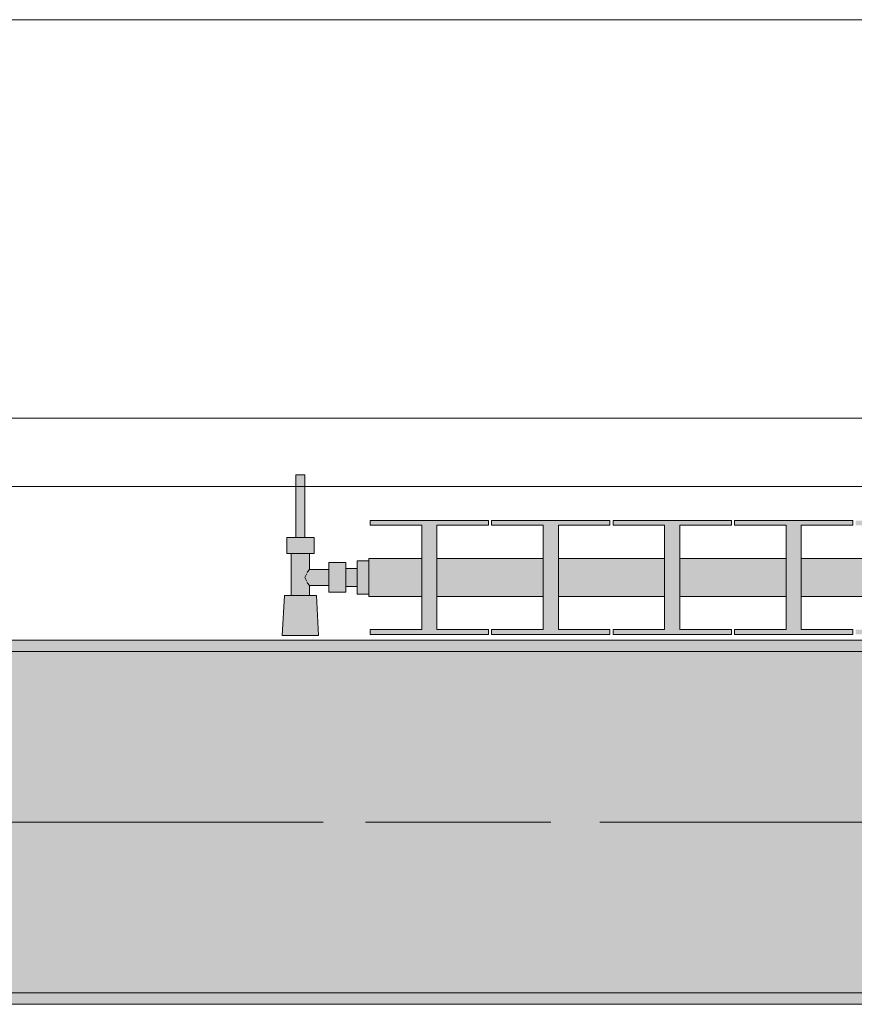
# Model space of a CAD drawing. Header units: metres. Extents: x -3.6 to 84.5, y -11 to 16.8.
# Tile 100 of 256: x 19.213 to 19.947, y 12.99 to 13.855. Entities that reach past the tile are written whole.
import ezdxf

# ---------------------------------------------------------------- set-up
doc = ezdxf.new("R2010")
doc.units = ezdxf.units.M
doc.header["$MEASUREMENT"] = 0
doc.linetypes.add('Achse', pattern=[0.2, 0.1, -0.05, 0, -0.05])
doc.linetypes.add('Strichlinie doppelt', pattern=[0.546806, 0.264583, -0.105833, 0.070556, -0.105833])
for name, color, linetype in [('451 - Universal.Achsen Raster', 7, 'Continuous'), ('604 - Struktur.Wand Aussen', 7, 'Continuous'), ('608 - Struktur.Träger', 7, 'Continuous'), ('801 - HKLSE.Heizung_ Klima_ Lüftung', 7, 'Continuous'), ('Neubau_653 - Abdeckung.TB Verkofferung', 7, 'Continuous')]:
    doc.layers.add(name, color=color, linetype=linetype)
pattern_1 = [(45, (0, 0), (-0.01767767, 0.01767767), [0, -0.025])]

msp = doc.modelspace()

# ---------------------------------------------------------------- hatches: boundary and pattern name
at = {"layer": '608 - Struktur.Träger', "linetype": 'Continuous', "lineweight": 0, "true_color": 0x000000}
h = msp.add_hatch(dxfattribs=at)
h.set_pattern_fill('Gips_0001', color=18, style=0, pattern_type=2)
h.set_pattern_definition(pattern_1)
h.paths.add_polyline_path([(18.68999, 13.30998), (18.68999, 13.29998), (21.96999, 13.29998), (21.96999, 13.30998)])
h = msp.add_hatch(dxfattribs=at)
h.set_pattern_fill('Beton__Stahlbeton_0001', color=18, style=0, pattern_type=2)
h.set_pattern_definition([(45, (0, 0), (-0.0848528, 0.0848528), []), (45, (-0.04243, 0.04243), (-0.0848528, 0.0848528), [0.09, -0.03])])
h.paths.add_polyline_path([(15.08999, 13.29998), (14.77999, 13.29998), (14.77999, 12.99998), (15.08999, 12.99998), (18.36999, 12.99998), (18.68999, 12.99998), (21.96999, 12.99998), (22.28999, 12.99998), (25.56999, 12.99998), (25.88999, 12.99998), (29.16999, 12.99998), (29.48999, 12.99998), (32.76999, 12.99998), (33.08999, 12.99998), (36.36999, 12.99998), (36.68999, 12.99998), (39.96999, 12.99998), (40.28999, 12.99998), (43.56999, 12.99998), (43.88999, 12.99998), (47.16999, 12.99998), (47.47999, 12.99998), (47.47999, 13.29998), (47.16999, 13.29998), (43.88999, 13.29998), (43.56999, 13.29998), (40.28999, 13.29998), (39.96999, 13.29998), (36.68999, 13.29998), (36.36999, 13.29998), (33.08999, 13.29998), (32.76999, 13.29998), (29.48999, 13.29998), (29.16999, 13.29998), (25.88999, 13.29998), (25.56999, 13.29998), (22.28999, 13.29998), (21.96999, 13.29998), (18.68999, 13.29998), (18.36999, 13.29998)])
h = msp.add_hatch(dxfattribs=at)
h.set_pattern_fill('Gips_0001', color=18, style=0, pattern_type=2)
h.set_pattern_definition(pattern_1)
h.paths.add_polyline_path([(21.96999, 12.99998), (18.68999, 12.99998), (18.68999, 12.98998), (21.96999, 12.98998)])
at = {"layer": '801 - HKLSE.Heizung_ Klima_ Lüftung', "linetype": 'Continuous', "lineweight": 0, "true_color": 0x3a3a3a}
for points in [[(19.51999, 13.35028), (19.51999, 13.37972), (19.50999, 13.37972), (19.50999, 13.373), (19.49999, 13.373), (19.49999, 13.378), (19.48499, 13.378), (19.48499, 13.372), (19.46799, 13.372), (19.46799, 13.386), (19.47199, 13.386), (19.47199, 13.4), (19.46399, 13.4), (19.46399, 13.455), (19.45599, 13.455), (19.45599, 13.4), (19.44799, 13.4), (19.44799, 13.386), (19.45199, 13.386), (19.45199, 13.349), (19.44599, 13.349), (19.44399, 13.314), (19.47599, 13.314), (19.47399, 13.349), (19.46799, 13.349), (19.46799, 13.358), (19.48499, 13.358), (19.48499, 13.352), (19.49999, 13.352), (19.49999, 13.357), (19.50999, 13.357), (19.50999, 13.35028)], [(19.51999, 13.38167), (19.51999, 13.34833), (19.56666, 13.34833), (19.56666, 13.31917), (19.52132, 13.31917), (19.52132, 13.315), (19.62532, 13.315), (19.62532, 13.31917), (19.57999, 13.31917), (19.57999, 13.34833), (19.67332, 13.34833), (19.67332, 13.31917), (19.62799, 13.31917), (19.62799, 13.315), (19.73199, 13.315), (19.73199, 13.31917), (19.68666, 13.31917), (19.68666, 13.34833), (19.77999, 13.34833), (19.77999, 13.31917), (19.73466, 13.31917), (19.73466, 13.315), (19.83866, 13.315), (19.83866, 13.31917), (19.79332, 13.31917), (19.79332, 13.34833), (19.88666, 13.34833), (19.88666, 13.31917), (19.84132, 13.31917), (19.84132, 13.315), (19.94532, 13.315), (19.94532, 13.31917), (19.89999, 13.31917), (19.89999, 13.34833), (19.99332, 13.34833), (19.99332, 13.31917), (19.94799, 13.31917), (19.94799, 13.315), (20.05199, 13.315), (20.05199, 13.31917), (20.00666, 13.31917), (20.00666, 13.34833), (20.09999, 13.34833), (20.09999, 13.31917), (20.05466, 13.31917), (20.05466, 13.315), (20.15866, 13.315), (20.15866, 13.31917), (20.11332, 13.31917), (20.11332, 13.34833), (20.20666, 13.34833), (20.20666, 13.31917), (20.16132, 13.31917), (20.16132, 13.315), (20.26532, 13.315), (20.26532, 13.31917), (20.21999, 13.31917), (20.21999, 13.34833), (20.31332, 13.34833), (20.31332, 13.31917), (20.26799, 13.31917), (20.26799, 13.315), (20.37199, 13.315), (20.37199, 13.31917), (20.32666, 13.31917), (20.32666, 13.34833), (20.41999, 13.34833), (20.41999, 13.31917), (20.37466, 13.31917), (20.37466, 13.315), (20.47866, 13.315), (20.47866, 13.31917), (20.43332, 13.31917), (20.43332, 13.34833), (20.52666, 13.34833), (20.52666, 13.31917), (20.48132, 13.31917), (20.48132, 13.315), (20.58532, 13.315), (20.58532, 13.31917), (20.53999, 13.31917), (20.53999, 13.34833), (20.63332, 13.34833), (20.63332, 13.31917), (20.58799, 13.31917), (20.58799, 13.315), (20.69199, 13.315), (20.69199, 13.31917), (20.64666, 13.31917), (20.64666, 13.34833), (20.73999, 13.34833), (20.73999, 13.31917), (20.69466, 13.31917), (20.69466, 13.315), (20.79866, 13.315), (20.79866, 13.31917), (20.75332, 13.31917), (20.75332, 13.34833), (20.84666, 13.34833), (20.84666, 13.31917), (20.80132, 13.31917), (20.80132, 13.315), (20.90532, 13.315), (20.90532, 13.31917), (20.85999, 13.31917), (20.85999, 13.34833), (20.95332, 13.34833), (20.95332, 13.31917), (20.90799, 13.31917), (20.90799, 13.315), (21.01199, 13.315), (21.01199, 13.31917), (20.96666, 13.31917), (20.96666, 13.34833), (21.05999, 13.34833), (21.05999, 13.31917), (21.01466, 13.31917), (21.01466, 13.315), (21.11866, 13.315), (21.11866, 13.31917), (21.07332, 13.31917), (21.07332, 13.34833), (21.11999, 13.34833), (21.11999, 13.38167), (21.07332, 13.38167), (21.07332, 13.41083), (21.11866, 13.41083), (21.11866, 13.415), (21.01466, 13.415), (21.01466, 13.41083), (21.05999, 13.41083), (21.05999, 13.38167), (20.96666, 13.38167), (20.96666, 13.41083), (21.01199, 13.41083), (21.01199, 13.415), (20.90799, 13.415), (20.90799, 13.41083), (20.95332, 13.41083), (20.95332, 13.38167), (20.85999, 13.38167), (20.85999, 13.41083), (20.90532, 13.41083), (20.90532, 13.415), (20.80132, 13.415), (20.80132, 13.41083), (20.84666, 13.41083), (20.84666, 13.38167), (20.75332, 13.38167), (20.75332, 13.41083), (20.79866, 13.41083), (20.79866, 13.415), (20.69466, 13.415), (20.69466, 13.41083), (20.73999, 13.41083), (20.73999, 13.38167), (20.64666, 13.38167), (20.64666, 13.41083), (20.69199, 13.41083), (20.69199, 13.415), (20.58799, 13.415), (20.58799, 13.41083), (20.63332, 13.41083), (20.63332, 13.38167), (20.53999, 13.38167), (20.53999, 13.41083), (20.58532, 13.41083), (20.58532, 13.415), (20.48132, 13.415), (20.48132, 13.41083), (20.52666, 13.41083), (20.52666, 13.38167), (20.43332, 13.38167), (20.43332, 13.41083), (20.47866, 13.41083), (20.47866, 13.415), (20.37466, 13.415), (20.37466, 13.41083), (20.41999, 13.41083), (20.41999, 13.38167), (20.32666, 13.38167), (20.32666, 13.41083), (20.37199, 13.41083), (20.37199, 13.415), (20.26799, 13.415), (20.26799, 13.41083), (20.31332, 13.41083), (20.31332, 13.38167), (20.21999, 13.38167), (20.21999, 13.41083), (20.26532, 13.41083), (20.26532, 13.415), (20.16132, 13.415), (20.16132, 13.41083), (20.20666, 13.41083), (20.20666, 13.38167), (20.11332, 13.38167), (20.11332, 13.41083), (20.15866, 13.41083), (20.15866, 13.415), (20.05466, 13.415), (20.05466, 13.41083), (20.09999, 13.41083), (20.09999, 13.38167), (20.00666, 13.38167), (20.00666, 13.41083), (20.05199, 13.41083), (20.05199, 13.415), (19.94799, 13.415), (19.94799, 13.41083), (19.99332, 13.41083), (19.99332, 13.38167), (19.89999, 13.38167), (19.89999, 13.41083), (19.94532, 13.41083), (19.94532, 13.415), (19.84132, 13.415), (19.84132, 13.41083), (19.88666, 13.41083), (19.88666, 13.38167), (19.79332, 13.38167), (19.79332, 13.41083), (19.83866, 13.41083), (19.83866, 13.415), (19.73466, 13.415), (19.73466, 13.41083), (19.77999, 13.41083), (19.77999, 13.38167), (19.68666, 13.38167), (19.68666, 13.41083), (19.73199, 13.41083), (19.73199, 13.415), (19.62799, 13.415), (19.62799, 13.41083), (19.67332, 13.41083), (19.67332, 13.38167), (19.57999, 13.38167), (19.57999, 13.41083), (19.62532, 13.41083), (19.62532, 13.415), (19.52132, 13.415), (19.52132, 13.41083), (19.56666, 13.41083), (19.56666, 13.38167)]]:
    msp.add_hatch(color=250, dxfattribs=at).paths.add_polyline_path(points)

# ---------------------------------------------------------------- linework, layer by layer
at = {"layer": '451 - Universal.Achsen Raster', "color": 160, "linetype": 'Strichlinie doppelt', "lineweight": 9, "true_color": 0x3232ff}
msp.add_line((64.93502, 13.14998), (-3.175, 13.14998), dxfattribs=at)
at = {"layer": '604 - Struktur.Wand Aussen', "color": 7, "linetype": 'Continuous', "lineweight": 13}
for p, q in [((21.54, 13.855), (19.14, 13.855)), ((19.14, 13.445), (21.54, 13.445))]:
    msp.add_line(p, q, dxfattribs=at)
at = {"layer": '608 - Struktur.Träger', "color": 7, "linetype": 'Continuous', "lineweight": 13}
for p, q in [((14.77999, 13.30998), (47.47999, 13.30998)), ((21.96999, 13.29998), (18.68999, 13.29998)), ((14.77999, 12.98998), (47.47999, 12.98998))]:
    msp.add_line(p, q, dxfattribs=at)
at = {"layer": '608 - Struktur.Träger', "color": 7, "linetype": 'Continuous', "lineweight": 5}
for p, q in [((21.96999, 13.30998), (18.68999, 13.30998)), ((21.96999, 12.98998), (18.68999, 12.98998))]:
    msp.add_line(p, q, dxfattribs=at)
at = {"layer": '608 - Struktur.Träger', "color": 7, "linetype": 'Achse', "lineweight": 9}
msp.add_line((14.77999, 13.14998), (47.47999, 13.14998), dxfattribs=at)
at = {"layer": '608 - Struktur.Träger', "color": 7, "linetype": 'Continuous', "lineweight": 13, "flags": 128}
msp.add_lwpolyline([(47.47999, 12.99998), (47.16999, 12.99998), (43.88999, 12.99998), (43.56999, 12.99998), (40.28999, 12.99998), (39.96999, 12.99998), (36.68999, 12.99998), (36.36999, 12.99998), (33.08999, 12.99998), (32.76999, 12.99998), (29.48999, 12.99998), (29.16999, 12.99998), (25.88999, 12.99998), (25.56999, 12.99998), (22.28999, 12.99998), (21.96999, 12.99998), (18.68999, 12.99998), (18.36999, 12.99998), (15.08999, 12.99998), (14.77999, 12.99998)], dxfattribs=at)
at = {"layer": '801 - HKLSE.Heizung_ Klima_ Lüftung', "color": 7, "linetype": 'Continuous', "lineweight": 5, "true_color": 0xebebeb}
for p, q in [((19.45716, 13.455), (19.45599, 13.455)), ((19.45599, 13.455), (19.45599, 13.4)), ((19.45999, 13.455), (19.45716, 13.455)), ((19.46282, 13.455), (19.45999, 13.455)), ((19.46399, 13.455), (19.46282, 13.455)), ((19.46399, 13.455), (19.46399, 13.4)), ((19.52132, 13.415), (19.52132, 13.41083)), ((19.62532, 13.415), (19.52132, 13.415)), ((19.52132, 13.415), (19.52132, 13.41083)), ((19.52132, 13.41083), (19.56666, 13.41083)), ((19.56666, 13.41083), (19.56666, 13.31917)), ((19.57999, 13.31917), (19.57999, 13.41083)), ((19.57999, 13.41083), (19.62532, 13.41083)), ((19.62532, 13.41083), (19.62532, 13.415)), ((19.62799, 13.415), (19.62799, 13.41083)), ((19.73199, 13.415), (19.62799, 13.415)), ((19.62799, 13.415), (19.62799, 13.41083)), ((19.62799, 13.41083), (19.67332, 13.41083)), ((19.67332, 13.41083), (19.67332, 13.31917)), ((19.68666, 13.31917), (19.68666, 13.41083)), ((19.68666, 13.41083), (19.73199, 13.41083)), ((19.73199, 13.41083), (19.73199, 13.415)), ((19.73199, 13.41083), (19.73199, 13.415)), ((19.83866, 13.415), (19.73466, 13.415)), ((19.73466, 13.415), (19.73466, 13.41083)), ((19.73466, 13.41083), (19.77999, 13.41083)), ((19.77999, 13.41083), (19.77999, 13.31917)), ((19.79332, 13.31917), (19.79332, 13.41083)), ((19.79332, 13.41083), (19.83866, 13.41083)), ((19.83866, 13.41083), (19.83866, 13.415)), ((19.83866, 13.41083), (19.83866, 13.415)), ((19.94532, 13.415), (19.84132, 13.415)), ((19.84132, 13.415), (19.84132, 13.41083)), ((19.84132, 13.41083), (19.88666, 13.41083)), ((19.88666, 13.41083), (19.88666, 13.31917)), ((19.89999, 13.31917), (19.89999, 13.41083)), ((19.89999, 13.41083), (19.94532, 13.41083)), ((19.94532, 13.41083), (19.94532, 13.415)), ((19.45399, 13.4), (19.44799, 13.4)), ((19.44799, 13.4), (19.44799, 13.386)), ((19.46599, 13.4), (19.45399, 13.4)), ((19.45716, 13.4), (19.45599, 13.4)), ((19.45999, 13.4), (19.45716, 13.4)), ((19.46282, 13.4), (19.45999, 13.4)), ((19.46399, 13.4), (19.46282, 13.4)), ((19.47199, 13.4), (19.46599, 13.4)), ((19.47199, 13.4), (19.47199, 13.386)), ((19.45399, 13.386), (19.44799, 13.386)), ((19.45199, 13.386), (19.45199, 13.349)), ((19.46599, 13.386), (19.45399, 13.386)), ((19.47199, 13.386), (19.46599, 13.386)), ((19.46799, 13.386), (19.46799, 13.372)), ((19.48499, 13.378), (19.48499, 13.3715)), ((19.48499, 13.378), (19.49999, 13.378)), ((19.49999, 13.378), (19.49999, 13.3715)), ((19.50999, 13.37972), (19.50999, 13.365)), ((19.50999, 13.37972), (19.51999, 13.37972)), ((19.50999, 13.37972), (19.50999, 13.365)), ((19.50999, 13.37972), (19.51999, 13.37972)), ((19.51999, 13.38167), (19.51999, 13.37679)), ((19.51999, 13.38167), (19.56666, 13.38167)), ((19.51999, 13.37679), (19.51999, 13.365)), ((19.57999, 13.38167), (19.67332, 13.38167)), ((19.68666, 13.38167), (19.77999, 13.38167)), ((19.79332, 13.38167), (19.88666, 13.38167)), ((19.89999, 13.38167), (19.99332, 13.38167)), ((19.46525, 13.36785), (19.46386, 13.365)), ((19.46386, 13.365), (19.46525, 13.36215)), ((19.46627, 13.36995), (19.46576, 13.36889)), ((19.46799, 13.372), (19.46627, 13.36995)), ((19.46799, 13.372), (19.48499, 13.372)), ((19.48499, 13.3715), (19.48499, 13.3585)), ((19.49999, 13.373), (19.50999, 13.373)), ((19.49999, 13.3715), (19.49999, 13.3585)), ((19.50999, 13.373), (19.50999, 13.37066)), ((19.50999, 13.37066), (19.50999, 13.365)), ((19.50999, 13.365), (19.50999, 13.35028)), ((19.50999, 13.365), (19.50999, 13.35028)), ((19.50999, 13.365), (19.50999, 13.35934)), ((19.51999, 13.365), (19.51999, 13.35321)), ((19.46576, 13.36111), (19.46627, 13.36005)), ((19.46627, 13.36005), (19.46799, 13.358)), ((19.46799, 13.358), (19.46799, 13.349)), ((19.46799, 13.358), (19.48499, 13.358)), ((19.48499, 13.3585), (19.48499, 13.352)), ((19.49999, 13.3585), (19.49999, 13.352)), ((19.49999, 13.357), (19.50999, 13.357)), ((19.50999, 13.35934), (19.50999, 13.357)), ((19.44599, 13.349), (19.44399, 13.314)), ((19.45009, 13.349), (19.44599, 13.349)), ((19.45999, 13.349), (19.45009, 13.349)), ((19.46989, 13.349), (19.45999, 13.349)), ((19.47399, 13.349), (19.46989, 13.349)), ((19.47399, 13.349), (19.47599, 13.314)), ((19.48499, 13.352), (19.49999, 13.352)), ((19.50999, 13.35028), (19.51999, 13.35028)), ((19.50999, 13.35028), (19.51999, 13.35028)), ((19.50999, 13.35028), (19.51999, 13.35028)), ((19.50999, 13.35028), (19.51999, 13.35028)), ((19.51999, 13.35321), (19.51999, 13.34833)), ((19.51999, 13.34833), (19.56666, 13.34833)), ((19.57999, 13.34833), (19.67332, 13.34833)), ((19.68666, 13.34833), (19.77999, 13.34833)), ((19.79332, 13.34833), (19.88666, 13.34833)), ((19.89999, 13.34833), (19.99332, 13.34833)), ((19.44868, 13.314), (19.44399, 13.314)), ((19.44399, 13.314), (19.44868, 13.314)), ((19.45999, 13.314), (19.44868, 13.314)), ((19.44868, 13.314), (19.45999, 13.314)), ((19.4713, 13.314), (19.45999, 13.314)), ((19.45999, 13.314), (19.4713, 13.314)), ((19.4713, 13.314), (19.47599, 13.314)), ((19.47599, 13.314), (19.4713, 13.314)), ((19.52132, 13.31917), (19.52132, 13.315)), ((19.56666, 13.31917), (19.52132, 13.31917)), ((19.52132, 13.31917), (19.52132, 13.315)), ((19.52132, 13.315), (19.62532, 13.315)), ((19.52132, 13.315), (19.62532, 13.315)), ((19.62532, 13.31917), (19.57999, 13.31917)), ((19.62532, 13.315), (19.62532, 13.31917)), ((19.62799, 13.31917), (19.62799, 13.315)), ((19.67332, 13.31917), (19.62799, 13.31917)), ((19.62799, 13.31917), (19.62799, 13.315)), ((19.62799, 13.315), (19.73199, 13.315)), ((19.62799, 13.315), (19.73199, 13.315)), ((19.73199, 13.31917), (19.68666, 13.31917)), ((19.73199, 13.315), (19.73199, 13.31917)), ((19.73199, 13.315), (19.73199, 13.31917)), ((19.77999, 13.31917), (19.73466, 13.31917)), ((19.73466, 13.31917), (19.73466, 13.315)), ((19.73466, 13.315), (19.83866, 13.315)), ((19.73466, 13.315), (19.83866, 13.315)), ((19.83866, 13.31917), (19.79332, 13.31917)), ((19.83866, 13.315), (19.83866, 13.31917)), ((19.83866, 13.315), (19.83866, 13.31917)), ((19.88666, 13.31917), (19.84132, 13.31917)), ((19.84132, 13.31917), (19.84132, 13.315)), ((19.84132, 13.315), (19.94532, 13.315)), ((19.84132, 13.315), (19.94532, 13.315)), ((19.94532, 13.31917), (19.89999, 13.31917)), ((19.94532, 13.315), (19.94532, 13.31917))]:
    msp.add_line(p, q, dxfattribs=at)
at = {"layer": 'Neubau_653 - Abdeckung.TB Verkofferung', "color": 1, "linetype": 'Continuous', "lineweight": 9}
msp.add_line((15.15, 13.50498), (25.66, 13.50498), dxfattribs=at)
at = {"layer": 'Neubau_653 - Abdeckung.TB Verkofferung', "color": 1, "linetype": 'Continuous', "lineweight": 5}
msp.add_line((22.03, 12.98998), (18.6, 12.98998), dxfattribs=at)

doc.saveas('drawing.dxf')
